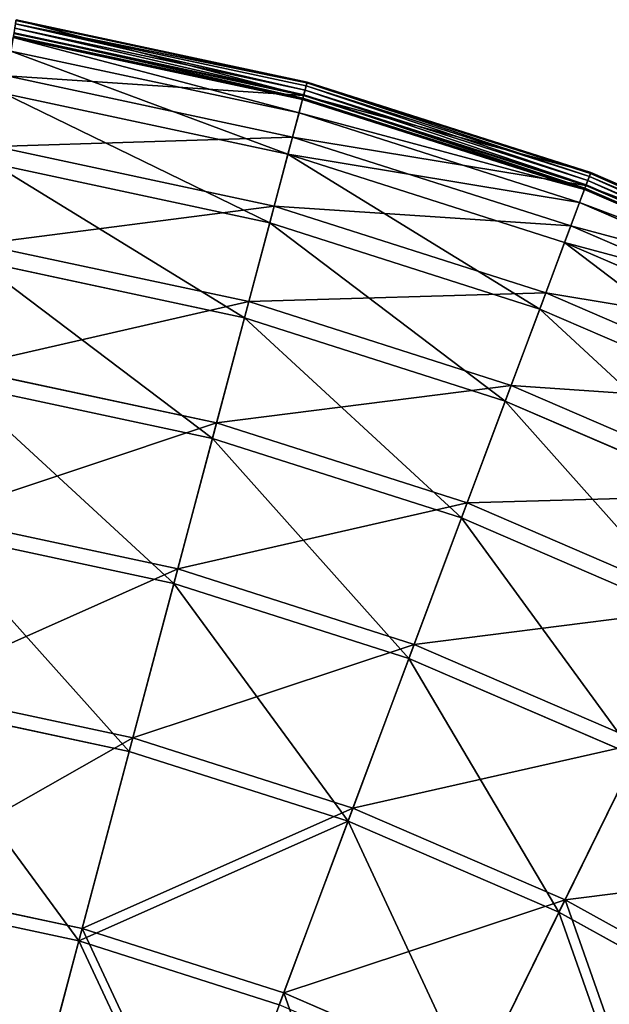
# Model space of a CAD drawing. Extents: x 0 to 1230, y 0 to 270.
# Tile 242 of 245: x 1117 to 1143, y 225 to 269. Entities that reach past the tile are written whole.
import ezdxf

# ---------------------------------------------------------------- set-up
doc = ezdxf.new("R2010")
doc.units = 0
doc.layers.get('0').update_dxf_attribs({"color": 13, "linetype": 'CONTINUOUS'})

# ---------------------------------------------------------------- blocks, each defined once
blk = doc.blocks.new('GROUP_6')
for p, q in [((156.857, 268.209, -0.02), (169.795, 265.441, -0.02)), ((169.846, 265.633, 0.044), (156.889, 268.406, 0.044)), ((169.882, 265.769, 0.199), (156.912, 268.545, 0.199)), ((156.919, 268.588, 0.403), (169.894, 265.811, 0.403)), ((169.686, 265.031, 0.363), (156.789, 267.791, 0.363)), ((156.799, 267.855, 0.165), (169.703, 265.093, 0.165)), ((156.819, 267.974, 13.057), (169.734, 265.21, 13.057)), ((156.824, 268.008, 0.024), (169.742, 265.243, 0.024)), ((169.527, 264.432, 12.977), (156.689, 267.179, 12.977)), ((156.509, 266.079, 25.988), (169.24, 263.354, 25.988)), ((169.734, 265.21, 13.057), (169.894, 265.811, 0.403)), ((169.846, 265.633, 0.044), (169.795, 265.441, -0.02)), ((169.882, 265.769, 0.199), (169.846, 265.633, 0.044)), ((182.469, 261.603, 0.044), (169.846, 265.633, 0.044)), ((169.894, 265.811, 0.403), (169.882, 265.769, 0.199)), ((182.518, 261.735, 0.199), (169.882, 265.769, 0.199)), ((169.894, 265.811, 0.403), (182.534, 261.776, 0.403)), ((169.036, 262.587, 25.83), (156.382, 265.295, 25.83)), ((169.24, 263.354, 25.988), (169.734, 265.21, 13.057)), ((169.686, 265.031, 0.363), (169.703, 265.093, 0.165)), ((169.703, 265.093, 0.165), (169.742, 265.243, 0.024)), ((169.703, 265.093, 0.165), (182.273, 261.08, 0.165)), ((169.734, 265.21, 13.057), (182.316, 261.194, 13.057)), ((169.742, 265.243, 0.024), (169.795, 265.441, -0.02)), ((169.742, 265.243, 0.024), (182.328, 261.225, 0.024)), ((169.795, 265.441, -0.02), (182.399, 261.417, -0.02)), ((169.686, 265.031, 0.363), (169.527, 264.432, 12.977)), ((182.251, 261.02, 0.363), (169.686, 265.031, 0.363)), ((169.527, 264.432, 12.977), (169.036, 262.587, 25.83)), ((182.033, 260.439, 12.977), (169.527, 264.432, 12.977)), ((168.423, 260.281, 38.668), (169.24, 263.354, 25.988)), ((169.24, 263.354, 25.988), (181.643, 259.395, 25.988)), ((155.997, 262.94, 38.668), (168.423, 260.281, 38.668)), ((169.036, 262.587, 25.83), (168.224, 259.532, 38.433)), ((181.364, 258.652, 25.83), (169.036, 262.587, 25.83)), ((168.224, 259.532, 38.433), (155.873, 262.176, 38.433)), ((182.316, 261.194, 13.057), (182.534, 261.776, 0.403)), ((182.469, 261.603, 0.044), (182.399, 261.417, -0.02)), ((182.518, 261.735, 0.199), (182.469, 261.603, 0.044)), ((194.636, 256.356, 0.044), (182.469, 261.603, 0.044)), ((182.534, 261.776, 0.403), (182.518, 261.735, 0.199)), ((194.698, 256.482, 0.199), (182.518, 261.735, 0.199)), ((182.534, 261.776, 0.403), (194.718, 256.522, 0.403)), ((181.643, 259.395, 25.988), (182.316, 261.194, 13.057)), ((182.273, 261.08, 0.165), (182.328, 261.225, 0.024)), ((182.316, 261.194, 13.057), (194.443, 255.963, 13.057)), ((182.328, 261.225, 0.024), (182.399, 261.417, -0.02)), ((182.328, 261.225, 0.024), (194.458, 255.994, 0.024)), ((182.399, 261.417, -0.02), (194.548, 256.177, -0.02)), ((182.251, 261.02, 0.363), (182.033, 260.439, 12.977)), ((182.251, 261.02, 0.363), (182.273, 261.08, 0.165)), ((194.362, 255.797, 0.363), (182.251, 261.02, 0.363)), ((182.273, 261.08, 0.165), (194.39, 255.855, 0.165)), ((167.29, 256.02, 50.977), (168.423, 260.281, 38.668)), ((168.423, 260.281, 38.668), (180.528, 256.416, 38.668)), ((182.033, 260.439, 12.977), (181.364, 258.652, 25.83)), ((194.089, 255.24, 12.977), (182.033, 260.439, 12.977)), ((168.224, 259.532, 38.433), (167.098, 255.297, 50.667)), ((180.257, 255.691, 38.433), (168.224, 259.532, 38.433)), ((180.528, 256.416, 38.668), (181.643, 259.395, 25.988)), ((181.643, 259.395, 25.988), (193.597, 254.239, 25.988)), ((155.287, 258.588, 50.977), (167.29, 256.02, 50.977)), ((181.364, 258.652, 25.83), (180.257, 255.691, 38.433)), ((193.248, 253.527, 25.83), (181.364, 258.652, 25.83)), ((167.098, 255.297, 50.667), (155.167, 257.85, 50.667)), ((178.983, 252.287, 50.977), (180.528, 256.416, 38.668)), ((180.528, 256.416, 38.668), (192.196, 251.384, 38.668)), ((165.852, 250.612, 62.794), (167.29, 256.02, 50.977)), ((167.29, 256.02, 50.977), (178.983, 252.287, 50.977)), ((180.257, 255.691, 38.433), (178.721, 251.587, 50.667)), ((191.855, 250.689, 38.433), (180.257, 255.691, 38.433)), ((167.098, 255.297, 50.667), (165.668, 249.922, 62.412)), ((178.721, 251.587, 50.667), (167.098, 255.297, 50.667)), ((154.386, 253.065, 62.794), (165.852, 250.612, 62.794)), ((165.668, 249.922, 62.412), (154.271, 252.361, 62.412)), ((177.021, 247.046, 62.794), (178.983, 252.287, 50.977)), ((178.983, 252.287, 50.977), (190.253, 247.426, 50.977)), ((178.721, 251.587, 50.667), (176.771, 246.378, 62.412)), ((189.924, 246.755, 50.667), (178.721, 251.587, 50.667)), ((164.122, 244.109, 74.007), (165.852, 250.612, 62.794)), ((165.852, 250.612, 62.794), (177.021, 247.046, 62.794)), ((165.668, 249.922, 62.412), (163.949, 243.459, 73.557)), ((176.771, 246.378, 62.412), (165.668, 249.922, 62.412)), ((174.663, 240.744, 74.007), (177.021, 247.046, 62.794)), ((177.021, 247.046, 62.794), (187.788, 242.403, 62.794)), ((153.302, 246.424, 74.007), (164.122, 244.109, 74.007)), ((176.771, 246.378, 62.412), (174.427, 240.114, 73.557)), ((187.473, 241.762, 62.412), (176.771, 246.378, 62.412)), ((163.949, 243.459, 73.557), (153.194, 245.761, 73.557)), ((162.119, 236.574, 84.507), (164.122, 244.109, 74.007)), ((164.122, 244.109, 74.007), (174.663, 240.744, 74.007)), ((163.949, 243.459, 73.557), (161.958, 235.97, 83.993)), ((174.427, 240.114, 73.557), (163.949, 243.459, 73.557)), ((171.93, 233.442, 84.507), (174.663, 240.744, 74.007)), ((174.663, 240.744, 74.007), (184.823, 236.362, 74.007)), ((174.427, 240.114, 73.557), (171.711, 232.857, 83.993)), ((184.527, 235.758, 73.557), (174.427, 240.114, 73.557)), ((152.047, 238.729, 84.507), (162.119, 236.574, 84.507)), ((161.958, 235.97, 83.993), (151.946, 238.113, 83.993)), ((159.86, 228.08, 94.193), (162.119, 236.574, 84.507)), ((162.119, 236.574, 84.507), (171.93, 233.442, 84.507)), ((181.388, 229.363, 84.507), (184.823, 236.362, 74.007)), ((161.958, 235.97, 83.993), (159.713, 227.527, 93.62)), ((171.711, 232.857, 83.993), (161.958, 235.97, 83.993)), ((184.527, 235.758, 73.557), (181.113, 228.802, 83.993)), ((168.85, 225.21, 94.193), (171.93, 233.442, 84.507)), ((171.93, 233.442, 84.507), (181.388, 229.363, 84.507)), ((171.711, 232.857, 83.993), (168.649, 224.675, 93.62)), ((181.113, 228.802, 83.993), (171.711, 232.857, 83.993)), ((150.632, 230.055, 94.193), (159.86, 228.08, 94.193)), ((159.713, 227.527, 93.62), (150.539, 229.491, 93.62)), ((177.515, 221.473, 94.193), (181.388, 229.363, 84.507)), ((181.388, 229.363, 84.507), (190.4, 224.377, 84.507)), ((181.113, 228.802, 83.993), (177.263, 220.96, 93.62)), ((190.071, 223.845, 83.993), (181.113, 228.802, 83.993)), ((157.367, 218.708, 102.972), (159.86, 228.08, 94.193)), ((159.86, 228.08, 94.193), (168.85, 225.21, 94.193)), ((159.713, 227.527, 93.62), (157.236, 218.212, 102.346)), ((168.649, 224.675, 93.62), (159.713, 227.527, 93.62)), ((165.451, 216.127, 102.972), (168.85, 225.21, 94.193)), ((168.85, 225.21, 94.193), (177.515, 221.473, 94.193))]:
    blk.add_line(p, q)
mesh = blk.add_polyface()
corners = [(156.919, 268.588, 0.403), (169.734, 265.21, 13.057), (169.894, 265.811, 0.403), (156.819, 267.974, 13.057)]
mesh.append_faces([[corners[k] for k in face] for face in [(0, 1, 2), (1, 0, 3)]], dxfattribs={"vtx0": -1})
mesh = blk.add_polyface()
corners = [(156.857, 268.209, -0.02), (169.742, 265.243, 0.024), (156.824, 268.008, 0.024), (169.795, 265.441, -0.02)]
mesh.append_faces([[corners[k] for k in face] for face in [(0, 1, 2), (1, 0, 3)]], dxfattribs={"vtx0": -1})
mesh = blk.add_polyface()
corners = [(156.889, 268.406, 0.044), (169.795, 265.441, -0.02), (156.857, 268.209, -0.02), (169.846, 265.633, 0.044)]
mesh.append_faces([[corners[k] for k in face] for face in [(0, 1, 2), (1, 0, 3)]], dxfattribs={"vtx0": -1})
mesh = blk.add_polyface()
corners = [(156.889, 268.406, 0.044), (169.882, 265.769, 0.199), (169.846, 265.633, 0.044), (156.912, 268.545, 0.199)]
mesh.append_faces([[corners[k] for k in face] for face in [(0, 1, 2), (1, 0, 3)]], dxfattribs={"vtx0": -1})
mesh = blk.add_polyface()
corners = [(156.912, 268.545, 0.199), (169.894, 265.811, 0.403), (169.882, 265.769, 0.199), (156.919, 268.588, 0.403)]
mesh.append_faces([[corners[k] for k in face] for face in [(0, 1, 2), (1, 0, 3)]], dxfattribs={"vtx0": -1})
mesh = blk.add_polyface()
corners = [(156.509, 266.079, 25.988), (169.734, 265.21, 13.057), (156.819, 267.974, 13.057), (169.24, 263.354, 25.988)]
mesh.append_faces([[corners[k] for k in face] for face in [(0, 1, 2), (1, 0, 3)]], dxfattribs={"vtx0": -1})
mesh = blk.add_polyface()
corners = [(169.527, 264.432, 12.977), (156.789, 267.791, 0.363), (169.686, 265.031, 0.363), (156.689, 267.179, 12.977)]
mesh.append_faces([[corners[k] for k in face] for face in [(0, 1, 2), (1, 0, 3)]], dxfattribs={"vtx0": -1})
mesh = blk.add_polyface()
corners = [(169.686, 265.031, 0.363), (156.799, 267.855, 0.165), (169.703, 265.093, 0.165), (156.789, 267.791, 0.363)]
mesh.append_faces([[corners[k] for k in face] for face in [(0, 1, 2), (1, 0, 3)]], dxfattribs={"vtx0": -1})
mesh = blk.add_polyface()
corners = [(156.824, 268.008, 0.024), (169.703, 265.093, 0.165), (156.799, 267.855, 0.165), (169.742, 265.243, 0.024)]
mesh.append_faces([[corners[k] for k in face] for face in [(0, 1, 2), (1, 0, 3)]], dxfattribs={"vtx0": -1})
mesh = blk.add_polyface()
corners = [(169.036, 262.587, 25.83), (156.689, 267.179, 12.977), (169.527, 264.432, 12.977), (156.382, 265.295, 25.83)]
mesh.append_faces([[corners[k] for k in face] for face in [(0, 1, 2), (1, 0, 3)]], dxfattribs={"vtx0": -1})
mesh = blk.add_polyface()
corners = [(155.997, 262.94, 38.668), (169.24, 263.354, 25.988), (156.509, 266.079, 25.988), (168.423, 260.281, 38.668)]
mesh.append_faces([[corners[k] for k in face] for face in [(0, 1, 2), (1, 0, 3)]], dxfattribs={"vtx0": -1})
mesh = blk.add_polyface()
corners = [(169.734, 265.21, 13.057), (182.534, 261.776, 0.403), (169.894, 265.811, 0.403), (182.316, 261.194, 13.057)]
mesh.append_faces([[corners[k] for k in face] for face in [(0, 1, 2), (1, 0, 3)]], dxfattribs={"vtx0": -1})
mesh = blk.add_polyface()
corners = [(169.846, 265.633, 0.044), (182.399, 261.417, -0.02), (169.795, 265.441, -0.02), (182.469, 261.603, 0.044)]
mesh.append_faces([[corners[k] for k in face] for face in [(0, 1, 2), (1, 0, 3)]], dxfattribs={"vtx0": -1})
mesh = blk.add_polyface()
corners = [(169.882, 265.769, 0.199), (182.469, 261.603, 0.044), (169.846, 265.633, 0.044), (182.518, 261.735, 0.199)]
mesh.append_faces([[corners[k] for k in face] for face in [(0, 1, 2), (1, 0, 3)]], dxfattribs={"vtx0": -1})
mesh = blk.add_polyface()
corners = [(169.894, 265.811, 0.403), (182.518, 261.735, 0.199), (169.882, 265.769, 0.199), (182.534, 261.776, 0.403)]
mesh.append_faces([[corners[k] for k in face] for face in [(0, 1, 2), (1, 0, 3)]], dxfattribs={"vtx0": -1})
mesh = blk.add_polyface()
corners = [(168.224, 259.532, 38.433), (156.382, 265.295, 25.83), (169.036, 262.587, 25.83), (155.873, 262.176, 38.433)]
mesh.append_faces([[corners[k] for k in face] for face in [(0, 1, 2), (1, 0, 3)]], dxfattribs={"vtx0": -1})
mesh = blk.add_polyface()
corners = [(169.24, 263.354, 25.988), (182.316, 261.194, 13.057), (169.734, 265.21, 13.057), (181.643, 259.395, 25.988)]
mesh.append_faces([[corners[k] for k in face] for face in [(0, 1, 2), (1, 0, 3)]], dxfattribs={"vtx0": -1})
mesh = blk.add_polyface()
corners = [(182.273, 261.08, 0.165), (169.686, 265.031, 0.363), (169.703, 265.093, 0.165), (182.251, 261.02, 0.363)]
mesh.append_faces([[corners[k] for k in face] for face in [(0, 1, 2), (1, 0, 3)]], dxfattribs={"vtx0": -1})
mesh = blk.add_polyface()
corners = [(169.742, 265.243, 0.024), (182.273, 261.08, 0.165), (169.703, 265.093, 0.165), (182.328, 261.225, 0.024)]
mesh.append_faces([[corners[k] for k in face] for face in [(0, 1, 2), (1, 0, 3)]], dxfattribs={"vtx0": -1})
mesh = blk.add_polyface()
corners = [(169.795, 265.441, -0.02), (182.328, 261.225, 0.024), (169.742, 265.243, 0.024), (182.399, 261.417, -0.02)]
mesh.append_faces([[corners[k] for k in face] for face in [(0, 1, 2), (1, 0, 3)]], dxfattribs={"vtx0": -1})
mesh = blk.add_polyface()
corners = [(182.251, 261.02, 0.363), (169.527, 264.432, 12.977), (169.686, 265.031, 0.363), (182.033, 260.439, 12.977)]
mesh.append_faces([[corners[k] for k in face] for face in [(0, 1, 2), (1, 0, 3)]], dxfattribs={"vtx0": -1})
mesh = blk.add_polyface()
corners = [(182.033, 260.439, 12.977), (169.036, 262.587, 25.83), (169.527, 264.432, 12.977), (181.364, 258.652, 25.83)]
mesh.append_faces([[corners[k] for k in face] for face in [(0, 1, 2), (1, 0, 3)]], dxfattribs={"vtx0": -1})
mesh = blk.add_polyface()
corners = [(168.423, 260.281, 38.668), (181.643, 259.395, 25.988), (169.24, 263.354, 25.988), (180.528, 256.416, 38.668)]
mesh.append_faces([[corners[k] for k in face] for face in [(0, 1, 2), (1, 0, 3)]], dxfattribs={"vtx0": -1})
mesh = blk.add_polyface()
corners = [(155.287, 258.588, 50.977), (168.423, 260.281, 38.668), (155.997, 262.94, 38.668), (167.29, 256.02, 50.977)]
mesh.append_faces([[corners[k] for k in face] for face in [(0, 1, 2), (1, 0, 3)]], dxfattribs={"vtx0": -1})
mesh = blk.add_polyface()
corners = [(180.257, 255.691, 38.433), (169.036, 262.587, 25.83), (181.364, 258.652, 25.83), (168.224, 259.532, 38.433)]
mesh.append_faces([[corners[k] for k in face] for face in [(0, 1, 2), (1, 0, 3)]], dxfattribs={"vtx0": -1})
mesh = blk.add_polyface()
corners = [(167.098, 255.297, 50.667), (155.873, 262.176, 38.433), (168.224, 259.532, 38.433), (155.167, 257.85, 50.667)]
mesh.append_faces([[corners[k] for k in face] for face in [(0, 1, 2), (1, 0, 3)]], dxfattribs={"vtx0": -1})
mesh = blk.add_polyface()
corners = [(182.316, 261.194, 13.057), (194.718, 256.522, 0.403), (182.534, 261.776, 0.403), (194.443, 255.963, 13.057)]
mesh.append_faces([[corners[k] for k in face] for face in [(0, 1, 2), (1, 0, 3)]], dxfattribs={"vtx0": -1})
mesh = blk.add_polyface()
corners = [(182.469, 261.603, 0.044), (194.548, 256.177, -0.02), (182.399, 261.417, -0.02), (194.636, 256.356, 0.044)]
mesh.append_faces([[corners[k] for k in face] for face in [(0, 1, 2), (1, 0, 3)]], dxfattribs={"vtx0": -1})
mesh = blk.add_polyface()
corners = [(182.518, 261.735, 0.199), (194.636, 256.356, 0.044), (182.469, 261.603, 0.044), (194.698, 256.482, 0.199)]
mesh.append_faces([[corners[k] for k in face] for face in [(0, 1, 2), (1, 0, 3)]], dxfattribs={"vtx0": -1})
mesh = blk.add_polyface()
corners = [(182.534, 261.776, 0.403), (194.698, 256.482, 0.199), (182.518, 261.735, 0.199), (194.718, 256.522, 0.403)]
mesh.append_faces([[corners[k] for k in face] for face in [(0, 1, 2), (1, 0, 3)]], dxfattribs={"vtx0": -1})
mesh = blk.add_polyface()
corners = [(181.643, 259.395, 25.988), (194.443, 255.963, 13.057), (182.316, 261.194, 13.057), (193.597, 254.239, 25.988)]
mesh.append_faces([[corners[k] for k in face] for face in [(0, 1, 2), (1, 0, 3)]], dxfattribs={"vtx0": -1})
mesh = blk.add_polyface()
corners = [(182.328, 261.225, 0.024), (194.39, 255.855, 0.165), (182.273, 261.08, 0.165), (194.458, 255.994, 0.024)]
mesh.append_faces([[corners[k] for k in face] for face in [(0, 1, 2), (1, 0, 3)]], dxfattribs={"vtx0": -1})
mesh = blk.add_polyface()
corners = [(182.399, 261.417, -0.02), (194.458, 255.994, 0.024), (182.328, 261.225, 0.024), (194.548, 256.177, -0.02)]
mesh.append_faces([[corners[k] for k in face] for face in [(0, 1, 2), (1, 0, 3)]], dxfattribs={"vtx0": -1})
mesh = blk.add_polyface()
corners = [(194.362, 255.797, 0.363), (182.033, 260.439, 12.977), (182.251, 261.02, 0.363), (194.089, 255.24, 12.977)]
mesh.append_faces([[corners[k] for k in face] for face in [(0, 1, 2), (1, 0, 3)]], dxfattribs={"vtx0": -1})
mesh = blk.add_polyface()
corners = [(194.39, 255.855, 0.165), (182.251, 261.02, 0.363), (182.273, 261.08, 0.165), (194.362, 255.797, 0.363)]
mesh.append_faces([[corners[k] for k in face] for face in [(0, 1, 2), (1, 0, 3)]], dxfattribs={"vtx0": -1})
mesh = blk.add_polyface()
corners = [(167.29, 256.02, 50.977), (180.528, 256.416, 38.668), (168.423, 260.281, 38.668), (178.983, 252.287, 50.977)]
mesh.append_faces([[corners[k] for k in face] for face in [(0, 1, 2), (1, 0, 3)]], dxfattribs={"vtx0": -1})
mesh = blk.add_polyface()
corners = [(194.089, 255.24, 12.977), (181.364, 258.652, 25.83), (182.033, 260.439, 12.977), (193.248, 253.527, 25.83)]
mesh.append_faces([[corners[k] for k in face] for face in [(0, 1, 2), (1, 0, 3)]], dxfattribs={"vtx0": -1})
mesh = blk.add_polyface()
corners = [(178.721, 251.587, 50.667), (168.224, 259.532, 38.433), (180.257, 255.691, 38.433), (167.098, 255.297, 50.667)]
mesh.append_faces([[corners[k] for k in face] for face in [(0, 1, 2), (1, 0, 3)]], dxfattribs={"vtx0": -1})
mesh = blk.add_polyface()
corners = [(180.528, 256.416, 38.668), (193.597, 254.239, 25.988), (181.643, 259.395, 25.988), (192.196, 251.384, 38.668)]
mesh.append_faces([[corners[k] for k in face] for face in [(0, 1, 2), (1, 0, 3)]], dxfattribs={"vtx0": -1})
mesh = blk.add_polyface()
corners = [(154.386, 253.065, 62.794), (167.29, 256.02, 50.977), (155.287, 258.588, 50.977), (165.852, 250.612, 62.794)]
mesh.append_faces([[corners[k] for k in face] for face in [(0, 1, 2), (1, 0, 3)]], dxfattribs={"vtx0": -1})
mesh = blk.add_polyface()
corners = [(191.855, 250.689, 38.433), (181.364, 258.652, 25.83), (193.248, 253.527, 25.83), (180.257, 255.691, 38.433)]
mesh.append_faces([[corners[k] for k in face] for face in [(0, 1, 2), (1, 0, 3)]], dxfattribs={"vtx0": -1})
mesh = blk.add_polyface()
corners = [(165.668, 249.922, 62.412), (155.167, 257.85, 50.667), (167.098, 255.297, 50.667), (154.271, 252.361, 62.412)]
mesh.append_faces([[corners[k] for k in face] for face in [(0, 1, 2), (1, 0, 3)]], dxfattribs={"vtx0": -1})
mesh = blk.add_polyface()
corners = [(178.983, 252.287, 50.977), (192.196, 251.384, 38.668), (180.528, 256.416, 38.668), (190.253, 247.426, 50.977)]
mesh.append_faces([[corners[k] for k in face] for face in [(0, 1, 2), (1, 0, 3)]], dxfattribs={"vtx0": -1})
mesh = blk.add_polyface()
corners = [(165.852, 250.612, 62.794), (178.983, 252.287, 50.977), (167.29, 256.02, 50.977), (177.021, 247.046, 62.794)]
mesh.append_faces([[corners[k] for k in face] for face in [(0, 1, 2), (1, 0, 3)]], dxfattribs={"vtx0": -1})
mesh = blk.add_polyface()
corners = [(189.924, 246.755, 50.667), (180.257, 255.691, 38.433), (191.855, 250.689, 38.433), (178.721, 251.587, 50.667)]
mesh.append_faces([[corners[k] for k in face] for face in [(0, 1, 2), (1, 0, 3)]], dxfattribs={"vtx0": -1})
mesh = blk.add_polyface()
corners = [(176.771, 246.378, 62.412), (167.098, 255.297, 50.667), (178.721, 251.587, 50.667), (165.668, 249.922, 62.412)]
mesh.append_faces([[corners[k] for k in face] for face in [(0, 1, 2), (1, 0, 3)]], dxfattribs={"vtx0": -1})
mesh = blk.add_polyface()
corners = [(153.302, 246.424, 74.007), (165.852, 250.612, 62.794), (154.386, 253.065, 62.794), (164.122, 244.109, 74.007)]
mesh.append_faces([[corners[k] for k in face] for face in [(0, 1, 2), (1, 0, 3)]], dxfattribs={"vtx0": -1})
mesh = blk.add_polyface()
corners = [(163.949, 243.459, 73.557), (154.271, 252.361, 62.412), (165.668, 249.922, 62.412), (153.194, 245.761, 73.557)]
mesh.append_faces([[corners[k] for k in face] for face in [(0, 1, 2), (1, 0, 3)]], dxfattribs={"vtx0": -1})
mesh = blk.add_polyface()
corners = [(177.021, 247.046, 62.794), (190.253, 247.426, 50.977), (178.983, 252.287, 50.977), (187.788, 242.403, 62.794)]
mesh.append_faces([[corners[k] for k in face] for face in [(0, 1, 2), (1, 0, 3)]], dxfattribs={"vtx0": -1})
mesh = blk.add_polyface()
corners = [(187.473, 241.762, 62.412), (178.721, 251.587, 50.667), (189.924, 246.755, 50.667), (176.771, 246.378, 62.412)]
mesh.append_faces([[corners[k] for k in face] for face in [(0, 1, 2), (1, 0, 3)]], dxfattribs={"vtx0": -1})
mesh = blk.add_polyface()
corners = [(164.122, 244.109, 74.007), (177.021, 247.046, 62.794), (165.852, 250.612, 62.794), (174.663, 240.744, 74.007)]
mesh.append_faces([[corners[k] for k in face] for face in [(0, 1, 2), (1, 0, 3)]], dxfattribs={"vtx0": -1})
mesh = blk.add_polyface()
corners = [(174.427, 240.114, 73.557), (165.668, 249.922, 62.412), (176.771, 246.378, 62.412), (163.949, 243.459, 73.557)]
mesh.append_faces([[corners[k] for k in face] for face in [(0, 1, 2), (1, 0, 3)]], dxfattribs={"vtx0": -1})
mesh = blk.add_polyface()
corners = [(174.663, 240.744, 74.007), (187.788, 242.403, 62.794), (177.021, 247.046, 62.794), (184.823, 236.362, 74.007)]
mesh.append_faces([[corners[k] for k in face] for face in [(0, 1, 2), (1, 0, 3)]], dxfattribs={"vtx0": -1})
mesh = blk.add_polyface()
corners = [(152.047, 238.729, 84.507), (164.122, 244.109, 74.007), (153.302, 246.424, 74.007), (162.119, 236.574, 84.507)]
mesh.append_faces([[corners[k] for k in face] for face in [(0, 1, 2), (1, 0, 3)]], dxfattribs={"vtx0": -1})
mesh = blk.add_polyface()
corners = [(184.527, 235.758, 73.557), (176.771, 246.378, 62.412), (187.473, 241.762, 62.412), (174.427, 240.114, 73.557)]
mesh.append_faces([[corners[k] for k in face] for face in [(0, 1, 2), (1, 0, 3)]], dxfattribs={"vtx0": -1})
mesh = blk.add_polyface()
corners = [(161.958, 235.97, 83.993), (153.194, 245.761, 73.557), (163.949, 243.459, 73.557), (151.946, 238.113, 83.993)]
mesh.append_faces([[corners[k] for k in face] for face in [(0, 1, 2), (1, 0, 3)]], dxfattribs={"vtx0": -1})
mesh = blk.add_polyface()
corners = [(162.119, 236.574, 84.507), (174.663, 240.744, 74.007), (164.122, 244.109, 74.007), (171.93, 233.442, 84.507)]
mesh.append_faces([[corners[k] for k in face] for face in [(0, 1, 2), (1, 0, 3)]], dxfattribs={"vtx0": -1})
mesh = blk.add_polyface()
corners = [(171.711, 232.857, 83.993), (163.949, 243.459, 73.557), (174.427, 240.114, 73.557), (161.958, 235.97, 83.993)]
mesh.append_faces([[corners[k] for k in face] for face in [(0, 1, 2), (1, 0, 3)]], dxfattribs={"vtx0": -1})
mesh = blk.add_polyface()
corners = [(171.93, 233.442, 84.507), (184.823, 236.362, 74.007), (174.663, 240.744, 74.007), (181.388, 229.363, 84.507)]
mesh.append_faces([[corners[k] for k in face] for face in [(0, 1, 2), (1, 0, 3)]], dxfattribs={"vtx0": -1})
mesh = blk.add_polyface()
corners = [(181.113, 228.802, 83.993), (174.427, 240.114, 73.557), (184.527, 235.758, 73.557), (171.711, 232.857, 83.993)]
mesh.append_faces([[corners[k] for k in face] for face in [(0, 1, 2), (1, 0, 3)]], dxfattribs={"vtx0": -1})
mesh = blk.add_polyface()
corners = [(150.632, 230.055, 94.193), (162.119, 236.574, 84.507), (152.047, 238.729, 84.507), (159.86, 228.08, 94.193)]
mesh.append_faces([[corners[k] for k in face] for face in [(0, 1, 2), (1, 0, 3)]], dxfattribs={"vtx0": -1})
mesh = blk.add_polyface()
corners = [(159.713, 227.527, 93.62), (151.946, 238.113, 83.993), (161.958, 235.97, 83.993), (150.539, 229.491, 93.62)]
mesh.append_faces([[corners[k] for k in face] for face in [(0, 1, 2), (1, 0, 3)]], dxfattribs={"vtx0": -1})
mesh = blk.add_polyface()
corners = [(159.86, 228.08, 94.193), (171.93, 233.442, 84.507), (162.119, 236.574, 84.507), (168.85, 225.21, 94.193)]
mesh.append_faces([[corners[k] for k in face] for face in [(0, 1, 2), (1, 0, 3)]], dxfattribs={"vtx0": -1})
mesh = blk.add_polyface()
corners = [(181.388, 229.363, 84.507), (194.505, 231.006, 74.007), (184.823, 236.362, 74.007), (190.4, 224.377, 84.507)]
mesh.append_faces([[corners[k] for k in face] for face in [(0, 1, 2), (1, 0, 3)]], dxfattribs={"vtx0": -1})
mesh = blk.add_polyface()
corners = [(171.711, 232.857, 83.993), (159.713, 227.527, 93.62), (161.958, 235.97, 83.993), (168.649, 224.675, 93.62)]
mesh.append_faces([[corners[k] for k in face] for face in [(0, 1, 2), (1, 0, 3)]], dxfattribs={"vtx0": -1})
mesh = blk.add_polyface()
corners = [(190.071, 223.845, 83.993), (184.527, 235.758, 73.557), (194.151, 230.434, 73.557), (181.113, 228.802, 83.993)]
mesh.append_faces([[corners[k] for k in face] for face in [(0, 1, 2), (1, 0, 3)]], dxfattribs={"vtx0": -1})
mesh = blk.add_polyface()
corners = [(168.85, 225.21, 94.193), (181.388, 229.363, 84.507), (171.93, 233.442, 84.507), (177.515, 221.473, 94.193)]
mesh.append_faces([[corners[k] for k in face] for face in [(0, 1, 2), (1, 0, 3)]], dxfattribs={"vtx0": -1})
mesh = blk.add_polyface()
corners = [(177.263, 220.96, 93.62), (171.711, 232.857, 83.993), (181.113, 228.802, 83.993), (168.649, 224.675, 93.62)]
mesh.append_faces([[corners[k] for k in face] for face in [(0, 1, 2), (1, 0, 3)]], dxfattribs={"vtx0": -1})
mesh = blk.add_polyface()
corners = [(157.367, 218.708, 102.972), (150.632, 230.055, 94.193), (149.07, 220.483, 102.972), (159.86, 228.08, 94.193)]
mesh.append_faces([[corners[k] for k in face] for face in [(0, 1, 2), (1, 0, 3)]], dxfattribs={"vtx0": -1})
mesh = blk.add_polyface()
corners = [(150.539, 229.491, 93.62), (157.236, 218.212, 102.346), (148.987, 219.977, 102.346), (159.713, 227.527, 93.62)]
mesh.append_faces([[corners[k] for k in face] for face in [(0, 1, 2), (1, 0, 3)]], dxfattribs={"vtx0": -1})
mesh = blk.add_polyface()
corners = [(185.773, 216.904, 94.193), (181.388, 229.363, 84.507), (177.515, 221.473, 94.193), (190.4, 224.377, 84.507)]
mesh.append_faces([[corners[k] for k in face] for face in [(0, 1, 2), (1, 0, 3)]], dxfattribs={"vtx0": -1})
mesh = blk.add_polyface()
corners = [(181.113, 228.802, 83.993), (185.472, 216.418, 93.62), (177.263, 220.96, 93.62), (190.071, 223.845, 83.993)]
mesh.append_faces([[corners[k] for k in face] for face in [(0, 1, 2), (1, 0, 3)]], dxfattribs={"vtx0": -1})
mesh = blk.add_polyface()
corners = [(165.451, 216.127, 102.972), (159.86, 228.08, 94.193), (157.367, 218.708, 102.972), (168.85, 225.21, 94.193)]
mesh.append_faces([[corners[k] for k in face] for face in [(0, 1, 2), (1, 0, 3)]], dxfattribs={"vtx0": -1})
mesh = blk.add_polyface()
corners = [(159.713, 227.527, 93.62), (165.271, 215.647, 102.346), (157.236, 218.212, 102.346), (168.649, 224.675, 93.62)]
mesh.append_faces([[corners[k] for k in face] for face in [(0, 1, 2), (1, 0, 3)]], dxfattribs={"vtx0": -1})
mesh = blk.add_polyface()
corners = [(173.243, 212.767, 102.972), (168.85, 225.21, 94.193), (165.451, 216.127, 102.972), (177.515, 221.473, 94.193)]
mesh.append_faces([[corners[k] for k in face] for face in [(0, 1, 2), (1, 0, 3)]], dxfattribs={"vtx0": -1})
blk = doc.blocks.new('COMPONENT_3')
blk.add_blockref('GROUP_6', (0, 0))
blk = doc.blocks.new('GROUP_25')
blk.add_blockref('COMPONENT_3', (959.98, -0.02, 0.02))

msp = doc.modelspace()

# ---------------------------------------------------------------- block references
msp.add_blockref('GROUP_25', (0, 0))

doc.saveas('drawing.dxf')
